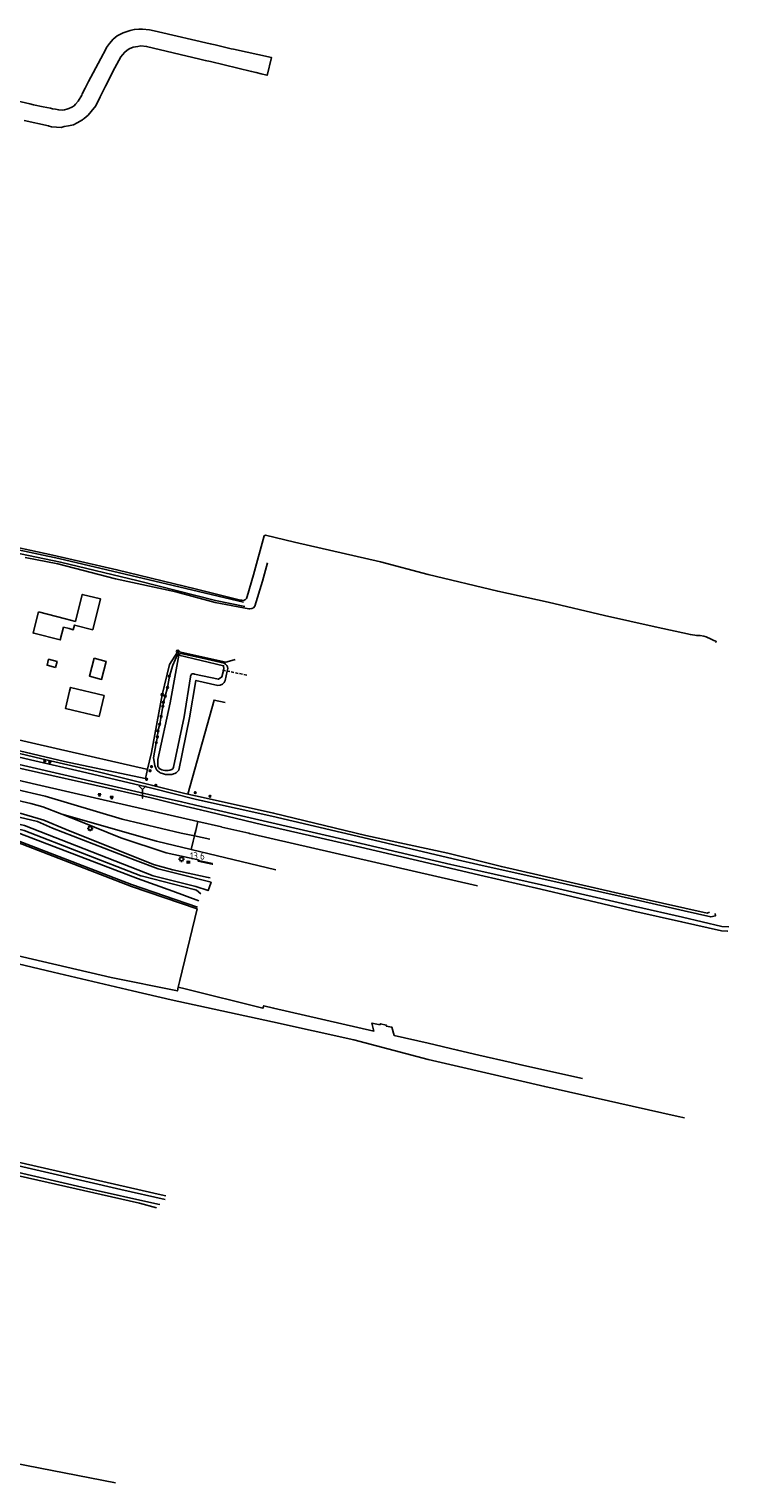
# Model space of a CAD drawing. Header units: metres. Extents: x 155581 to 157790, y 453982 to 460043.
# Tile 7 of 79: x 156862 to 157104, y 453982 to 454485. Entities that reach past the tile are written whole.
import ezdxf

# ---------------------------------------------------------------- set-up
doc = ezdxf.new("R2010")
doc.units = ezdxf.units.M
doc.header["$LTSCALE"] = 4
doc.linetypes.add('STIPPELFIJN', pattern=[0.375, 0.25, -0.125])
doc.layers.get('0').update_dxf_attribs({"linetype": 'CONTINUOUS'})
for name, color, linetype in [('G_BTD', 3, 'CONTINUOUS'), ('G_OTD', 32, 'CONTINUOUS'), ('G_OWT', 6, 'CONTINUOUS'), ('G_WGD', 7, 'CONTINUOUS'), ('G_WGI', 1, 'CONTINUOUS'), ('G_WTD', 5, 'CONTINUOUS'), ('LKWDUP', 5, 'CONTINUOUS'), ('PPALHM', 10, 'CONTINUOUS'), ('PVGO', 102, 'CONTINUOUS')]:
    doc.layers.add(name, color=color, linetype=linetype)
doc.layers.add('PBRD', color=7, linetype='CONTINUOUS', true_color=0xbd2877)
doc.layers.add('PPAL', color=7, linetype='CONTINUOUS', true_color=0xbd2877)
doc.styles.add('ISO', font='ISO')

# ---------------------------------------------------------------- blocks, each defined once
blk = doc.blocks.new('kilometerpaal')
at = {"color": 0}
for p, q in [((-0.44, 0.44), (0.44, -0.44)), ((-0.44, -0.44), (-0.44, 0.44)), ((0.44, 0.44), (-0.44, -0.44)), ((0.44, -0.44), (0.44, 0.44))]:
    blk.add_line(p, q, dxfattribs=at)
at = {"color": 0, "style": 'ISO'}
blk.add_attdef('KILOMETERPAAL', (0.59, 0.87), '', height=2.5, dxfattribs=at)
blk = doc.blocks.new('lichtmast')
at = {"color": 0}
for p, q in [((-0.6, 0), (-1, 0)), ((-0.71, 0.71), (-0.42, 0.42)), ((0, 0.6), (0, 1)), ((0.42, 0.42), (0.71, 0.71)), ((0.6, 0), (1, 0)), ((-0.42, -0.42), (-0.71, -0.71)), ((0, -0.6), (0, -1)), ((0.42, -0.42), (0.71, -0.71))]:
    blk.add_line(p, q, dxfattribs=at)
blk.add_circle((0, 0), 0.6, dxfattribs=at)
blk = doc.blocks.new('boom')
at = {"color": 0}
for radius in [0.315, 0.225, 0.135]:
    blk.add_circle((0, 0), radius, dxfattribs=at)
blk = doc.blocks.new('verkeersteller')
at = {"color": 0}
blk.add_circle((0, 0), 0.45, dxfattribs=at)
blk = doc.blocks.new('verkeersbord')
at = {"color": 0}
for p, q in [((0.5, 0.32), (-0.5, 0.32)), ((-0.5, 0.32), (0, -0.6)), ((0, -0.6), (0.5, 0.32))]:
    blk.add_line(p, q, dxfattribs=at)
blk = doc.blocks.new('verkeersbord-pl')
at = {"linetype": 'Continuous'}
blk.add_circle((0, 0), 0.03, dxfattribs=at)
blk = doc.blocks.new('wegwijzer')
at = {"color": 0}
for q in [(-0.42, 1.42), (0.42, 1.42), (0, 0)]:
    blk.add_line((0, 1), q, dxfattribs=at)

msp = doc.modelspace()

# ---------------------------------------------------------------- linework, layer by layer
at = {"layer": 'G_BTD', "linetype": 'Continuous', "transparency": 33554687}
for points in [[(156916.955, 454220.131), (156926.012, 454252.645), (156929.894, 454251.746)], [(156825.777, 454242.742), (156845.855, 454238.059), (156849.899, 454237.116), (156874.303, 454231.439), (156902.243, 454225.484), (156902.318, 454225.468), (156903.047, 454228.697)], [(156714.797, 454234.532), (156761.309, 454225.619), (156858.154, 454203.358), (156897.534, 454188.162), (156920.155, 454180.467)], [(156710.052, 454196.491), (156710.178, 454196.191), (156710.534, 454195.927), (156711.032, 454195.699), (156711.777, 454195.455), (156724.358, 454192.829), (156760.188, 454184.479), (156795.556, 454176.322), (156822.709, 454169.822), (156844.111, 454164.85), (156870.411, 454158.576), (156897.848, 454152.095), (156911.246, 454148.977), (156946.239, 454141.368), (156974.401, 454135.174), (157000, 454128.369), (157010.586, 454125.927), (157040.375, 454119.021), (157070.589, 454112.237), (157086.455, 454108.696), (157088.636, 454108.194)], [(156710.122, 454197.349), (156710.24, 454197.928), (156710.767, 454198.362), (156711.186, 454198.486), (156711.56, 454198.488), (156712.098, 454198.416), (156721.272, 454196.41), (156763.207, 454186.604), (156813.4, 454175.06), (156851.315, 454165.871), (156890.464, 454156.706), (156913.333, 454152.109), (156913.634, 454153.361)], [(156857.083, 453988.864), (156874.224, 453985.518), (156891.955, 453982.036)]]:
    msp.add_lwpolyline(points, dxfattribs=at)
at = {"layer": 'G_OTD', "linetype": 'Continuous', "transparency": 33554687}
for points in [[(156865.347, 454283.09), (156874.707, 454280.693), (156878.067, 454279.832), (156880.445, 454289.115), (156886.744, 454287.64), (156884.056, 454276.949), (156877.735, 454278.538), (156877.319, 454276.938), (156875.899, 454277.316), (156873.969, 454277.81), (156872.838, 454273.394), (156863.751, 454275.752), (156863.462, 454275.827), (156865.347, 454283.09)], [(156722.601, 454267.777), (156722.308, 454270.125), (156871.464, 454235.936), (156902.646, 454228.789), (156903.047, 454228.697)], [(156871.225, 454263.927), (156868.273, 454264.671), (156868.785, 454266.745), (156871.741, 454266.002), (156871.225, 454263.927)], [(156884.564, 454267.088), (156888.766, 454265.988), (156887.131, 454259.742), (156882.929, 454260.842), (156884.564, 454267.088)], [(156933.347, 454266.662), (156932.166, 454266.319), (156930.083, 454265.724), (156913.459, 454269.436), (156910.66, 454264.911), (156908.133, 454254.487), (156904.352, 454234.482), (156903.047, 454228.697)], [(156887.99, 454254.195), (156886.267, 454246.971), (156874.617, 454249.749), (156876.045, 454255.736), (156876.34, 454256.973), (156887.99, 454254.195)], [(156920.155, 454180.467), (156914.204, 454155.729), (156913.634, 454153.361)], [(156913.634, 454153.361), (156916.024, 454152.813), (156942.886, 454146.081), (156943.198, 454146.957), (156946.621, 454146.17), (156981.317, 454138.188), (156980.571, 454140.988), (156983.395, 454140.394), (156983.48, 454140.771), (156985.63, 454140.29), (156985.552, 454139.94), (156987.51, 454139.528), (156988.293, 454136.72), (157000, 454134.024), (157010.23, 454131.668), (157017.61, 454129.911), (157028.778, 454127.362), (157032.14, 454126.603), (157053.421, 454121.772)]]:
    msp.add_lwpolyline(points, dxfattribs=at)
at = {"layer": 'G_OWT', "linetype": 'Continuous', "transparency": 33554687}
for points in [[(157099.548, 454272.508), (157099.577, 454272.981), (157099.532, 454272.983), (157098.782, 454273.189), (157097.836, 454273.717), (157096.219, 454274.504), (157095.411, 454274.715), (157094.081, 454274.901), (157092.888, 454274.894), (157090.694, 454275.279), (157078.524, 454277.927), (157061.043, 454281.907), (157041.57, 454286.423), (157024.076, 454290.264), (157000, 454296.018), (156983.521, 454300.456), (156953.809, 454307.247), (156943.766, 454309.601), (156943.54, 454309.549), (156943.397, 454309.422), (156939.705, 454295.894), (156937.509, 454288.434), (156937.218, 454287.701), (156936.801, 454287.27), (156936.683, 454287.236), (156936.314, 454287.091), (156935.641, 454287.113), (156935.196, 454287.144), (156919.901, 454290.995), (156892.419, 454297.69), (156870.242, 454302.748), (156850.052, 454307.078)], [(156860.668, 454301.883), (156872.043, 454299.67), (156892.001, 454294.583), (156912.771, 454290.08), (156926.435, 454286.346), (156937.988, 454284.214), (156938.433, 454284.192), (156939.055, 454284.288), (156939.625, 454284.492), (156940.143, 454285.126), (156942.762, 454293.68), (156944.47, 454300.084)], [(156905.592, 454230.006), (156905.07, 454232.662), (156906.063, 454237.899), (156906.432, 454239.907), (156906.632, 454241.915), (156907.224, 454244.259), (156907.716, 454247.005), (156908.327, 454250.456), (156908.493, 454251.857), (156909.168, 454253.93), (156909.922, 454256.958), (156910.561, 454260.905), (156911.712, 454264.704), (156913.426, 454268.387), (156914.585, 454268.776), (156922.022, 454267.059), (156929.492, 454265.381)], [(156930.812, 454263.536), (156930.602, 454262.617), (156929.861, 454259.375)], [(156927.383, 454257.705), (156919.754, 454259.398), (156917.581, 454246.427), (156913.816, 454228.443)], [(156825.588, 454241.918), (156845.643, 454237.215), (156866.529, 454232.319), (156885.903, 454227.805), (156904.811, 454223.038), (156915.446, 454220.466), (156916.955, 454220.131)], [(156824.489, 454237.125), (156844.212, 454232.35), (156865.33, 454227.555), (156904.245, 454218.828), (156914.45, 454216.324), (156921.312, 454214.684), (156942.917, 454209.521), (156976.612, 454201.777), (157007.635, 454194.474), (157017.91, 454192.123), (157038.991, 454187.301), (157071.181, 454179.708), (157087.671, 454176.007), (157101.438, 454172.917), (157103.512, 454172.742), (157103.708, 454172.697)], [(156821.093, 454222.314), (156859.373, 454213.383), (156867.145, 454211.157), (156874.915, 454207.858), (156905.053, 454195.789), (156911.715, 454193.966), (156924.042, 454191.317), (156924.641, 454191.188)], [(156916.955, 454220.131), (156922.299, 454218.943), (156946.604, 454213.542), (156978.513, 454205.819), (157006.818, 454199.698), (157018.957, 454196.67), (157025.354, 454195.075), (157064.566, 454186.109), (157088.738, 454180.702), (157096.53, 454178.959), (157097.31, 454179.298)], [(156819.896, 454217.091), (156860.35, 454207.537), (156900.733, 454191.895), (156901.23, 454191.768), (156919.13, 454187.188), (156919.999, 454186.966), (156921.442, 454185.658)], [(156661.408, 454137.389), (156667.137, 454136.741), (156761.772, 454114.797), (156812.301, 454103.408), (156907.784, 454081.632), (156909.378, 454081.273)], [(156763.114, 454109.72), (156900.208, 454078.76), (156906.179, 454077.124)]]:
    msp.add_lwpolyline(points, dxfattribs=at)
for points in [[(156929.492, 454265.381, -0.2512424), (156930.812, 454263.536)], [(156929.861, 454259.375, -0.3317246), (156927.383, 454257.705)], [(156905.592, 454230.006, 0.0716742), (156905.976, 454228.804)], [(156906.496, 454228.141, -0.1056525), (156905.976, 454228.804)], [(156907.773, 454227.355, -0.0703394), (156906.496, 454228.141)], [(156909.291, 454226.923, -0.0670155), (156907.773, 454227.355)], [(156910.698, 454226.866, -0.0518847), (156909.291, 454226.923)], [(156912.052, 454227.096, -0.0531477), (156910.698, 454226.866)], [(156912.875, 454227.507, -0.0957708), (156912.052, 454227.096)], [(156913.816, 454228.443, -0.0655311), (156912.875, 454227.507)]]:
    msp.add_lwpolyline(points, format="xyb", dxfattribs=at)
at = {"layer": 'G_WGD', "linetype": 'Continuous', "transparency": 33554687}
for points in [[(156860.349, 454452.994), (156868.817, 454451.057), (156869.053, 454451.003), (156869.845, 454450.774), (156871.523, 454450.611), (156873.159, 454450.577), (156874.212, 454450.86), (156875.693, 454451.139), (156877.445, 454451.491), (156877.482, 454451.498), (156878.637, 454452.177), (156880.571, 454453.207), (156880.758, 454453.355), (156881.13, 454453.649), (156882.464, 454454.745), (156883.586, 454456.056), (156885.104, 454458.022), (156886.643, 454461.16), (156887.439, 454462.782), (156887.532, 454462.961), (156888.48, 454464.78), (156891.703, 454471.119), (156893.802, 454474.988), (156894.326, 454475.659), (156895.145, 454476.587), (156895.911, 454477.116), (156896.711, 454477.768), (156898.11, 454478.33), (156899.613, 454478.557), (156900.757, 454478.708), (156902.687, 454478.528), (156921.126, 454474.133), (156922.953, 454473.715), (156924.8, 454473.292), (156938.996, 454469.922), (156940.533, 454469.542), (156942.27, 454469.123), (156944.276, 454468.586), (156944.365, 454468.537), (156945.827, 454474.751), (156932.691, 454477.596), (156931.956, 454477.755), (156926.43, 454479.049), (156924.719, 454479.45), (156906.786, 454483.649), (156906.311, 454483.75), (156903.679, 454484.311), (156901.274, 454484.547), (156900.059, 454484.477), (156898.554, 454484.377), (156898.362, 454484.364), (156896.98, 454484.053), (156894.584, 454483.28), (156892.522, 454482.233), (156891.156, 454481.039), (156889.901, 454479.61), (156888.823, 454478.195), (156888.557, 454477.608), (156886.856, 454474.419), (156884.231, 454469.476), (156882.669, 454466.48), (156881.489, 454464.152), (156880.471, 454462.143), (156880.259, 454461.725), (156879.01, 454459.64), (156878.16, 454458.613), (156877.616, 454458.019), (156876.829, 454457.567), (156875.862, 454457.052), (156875.094, 454456.877), (156874.346, 454456.624), (156873.633, 454456.521), (156872.302, 454456.61), (156871.218, 454456.81), (156870.222, 454457.017), (156869.457, 454457.229), (156866.931, 454457.725), (156863.57, 454458.353), (156862.281, 454458.655), (156851.228, 454461.242)], [(156710.841, 454235.992), (156711.031, 454235.94), (156714.819, 454235.275), (156753.686, 454227.905), (156817.445, 454213.361), (156858.348, 454203.966), (156897.506, 454188.835), (156920.285, 454181.005)], [(156717.18, 454237.508), (156719.085, 454237.114), (156751.825, 454230.867), (156757.938, 454229.654), (156799.858, 454220.02), (156858.907, 454206.56), (156899.571, 454190.942), (156911.82, 454186.526), (156920.811, 454183.257)], [(156822.799, 454229.75), (156823.675, 454229.549), (156867.687, 454219.391), (156894.276, 454211.499)], [(156823.53, 454232.941), (156843.342, 454228.398), (156864.585, 454223.478), (156886.235, 454218.534), (156920.383, 454210.672)], [(156873.375, 454213.194), (156866.862, 454215.681), (156862.663, 454216.825), (156821.98, 454226.179)], [(156873.375, 454213.194), (156906.139, 454203.802), (156918.143, 454200.999)], [(156920.527, 454197.189), (156920.573, 454197.345), (156917.46, 454198.048), (156909.481, 454199.851), (156893.81, 454205.046), (156879.888, 454210.707), (156873.375, 454213.194)], [(156894.276, 454211.499), (156914.597, 454206.578)], [(156920.383, 454210.672), (156919.667, 454207.578)], [(156920.383, 454210.672), (156928.604, 454208.769), (156928.691, 454208.749), (156938.014, 454206.59), (156938.233, 454206.539), (157017.052, 454188.393)], [(156914.597, 454206.578), (156919.221, 454205.65)], [(156919.221, 454205.65), (156918.801, 454203.839)], [(156919.667, 454207.578), (156919.291, 454205.954), (156919.221, 454205.65)], [(156919.221, 454205.65), (156924.614, 454204.568)], [(156918.801, 454203.839), (156918.143, 454200.999)], [(156947.326, 454193.981), (156918.143, 454200.999)], [(156925.45, 454196.103), (156920.527, 454197.189)]]:
    msp.add_lwpolyline(points, dxfattribs=at)
at = {"layer": 'G_WGI', "linetype": 'Continuous', "transparency": 33554687}
msp.add_lwpolyline([(156920.527, 454197.189), (156920.518, 454196.979), (156925.404, 454195.908), (156925.484, 454195.889), (156925.563, 454195.87)], dxfattribs=at)
at = {"layer": 'G_WTD', "linetype": 'Continuous', "transparency": 33554687}
for points in [[(156719.176, 454336.02), (156740.94, 454330.925), (156781.614, 454321.069), (156814.15, 454313.156), (156847.884, 454305.457), (156872.964, 454300.257), (156899.748, 454293.834), (156926.543, 454287.042), (156936.694, 454284.962)], [(156936.219, 454286.413), (156911.865, 454292.206), (156872.318, 454301.607), (156830.67, 454310.4), (156769.489, 454325.042), (156720.698, 454336.693)], [(156919.26, 454261.63), (156927.534, 454259.835), (156928.697, 454260.604), (156929.27, 454262.885), (156929.402, 454263.412), (156929.331, 454264.473), (156913.877, 454268.09), (156910.891, 454251.635), (156906.594, 454232.074), (156906.527, 454229.791)], [(156912.048, 454229.426), (156915.637, 454246.843), (156917.913, 454260.605)], [(156825.273, 454240.544), (156845.326, 454235.957), (156864.039, 454231.653), (156880.117, 454227.916), (156904.458, 454222.152), (156919.533, 454218.357), (156922.033, 454217.798), (156945.998, 454212.439), (156977.421, 454205.117), (157008.728, 454197.693), (157018.685, 454195.489), (157041.039, 454190.54), (157073.469, 454183.199), (157088.525, 454179.766), (157097.756, 454177.661), (157099.408, 454178.083), (157099.302, 454178.898)], [(156824.731, 454238.18), (156844.544, 454233.569), (156904.984, 454219.625), (156914.785, 454217.456), (156921.589, 454215.878), (156976.846, 454203.037), (157007.929, 454195.842), (157018.232, 454193.522), (157039.274, 454188.784), (157071.683, 454181.327), (157088.021, 454177.548), (157101.599, 454174.407), (157104.032, 454174.211)], [(156820.792, 454220.999), (156864.959, 454210.685), (156870.139, 454208.337), (156898.779, 454197.249), (156906.698, 454194.254), (156914.478, 454192.384), (156923.605, 454190.008), (156924.971, 454189.652), (156924.288, 454187.735), (156923.943, 454186.767), (156919.674, 454188.179), (156919.208, 454188.333), (156904.986, 454191.85), (156883.739, 454200.147), (156860.452, 454209.241), (156820.252, 454218.644)], [(156657.754, 454135.948), (156657.654, 454135.622), (156657.619, 454135.444), (156657.771, 454135.241), (156658.705, 454134.573), (156659.567, 454134.152), (156686.859, 454128.078), (156710.372, 454122.746), (156731.623, 454117.907), (156761.914, 454111.229), (156782.951, 454106.654), (156808.761, 454100.989), (156822.465, 454097.472), (156855.002, 454090.15), (156881.834, 454083.932), (156906.598, 454078.359), (156907.228, 454078.218)], [(156657.754, 454135.948), (156657.793, 454136.074), (156657.942, 454136.377), (156658.269, 454136.52), (156659.429, 454136.757), (156660.244, 454136.797), (156661.444, 454136.52), (156676.121, 454133.116), (156714.516, 454124.027), (156741.336, 454118.082), (156774.714, 454110.215), (156795.157, 454105.575), (156823.854, 454099.619), (156853.446, 454092.751), (156893.827, 454083.403), (156909.112, 454079.987)]]:
    msp.add_lwpolyline(points, dxfattribs=at)
for points in [[(156917.913, 454260.605, -0.6197553), (156919.26, 454261.63)], [(156906.527, 454229.791, 0.0668762), (156907.057, 454229.018)], [(156907.057, 454229.018, 0.1095251), (156907.521, 454228.687)], [(156907.521, 454228.687, 0.0524256), (156908.456, 454228.402)], [(156909.619, 454228.285, -0.0438409), (156908.456, 454228.402)], [(156909.619, 454228.285, 0.0436407), (156910.765, 454228.373)], [(156910.765, 454228.373, 0.0715952), (156911.434, 454228.587)], [(156911.434, 454228.587, 0.122244), (156911.728, 454228.833)], [(156911.728, 454228.833, 0.0670413), (156912.048, 454229.426)]]:
    msp.add_lwpolyline(points, format="xyb", dxfattribs=at)
at = {"layer": 'LKWDUP', "linetype": 'STIPPELFIJN', "lineweight": -3, "transparency": 33554687}
msp.add_lwpolyline([(156937.319, 454261.269), (156928.507, 454263.038)], dxfattribs=at)

# ---------------------------------------------------------------- block references
at = {"layer": 'PBRD', "transparency": 33554687}
for p in [(156886.401, 454219.906), (156890.65, 454218.96)]:
    msp.add_blockref('verkeersbord', p, dxfattribs=at)
at = {"layer": 'PBRD', "transparency": 33554687, "xscale": 3, "yscale": 3, "zscale": 3}
msp.add_blockref('wegwijzer', (156901.313, 454218.711), dxfattribs=at)
at = {"layer": 'PPAL', "transparency": 33554687}
for name, p in [('verkeersteller', (156913.459, 454269.436)), ('verkeersteller', (156908.133, 454254.487)), ('verkeersbord-pl', (156886.401, 454219.906)), ('verkeersbord-pl', (156890.65, 454218.96)), ('verkeersbord-pl', (156901.313, 454218.711)), ('lichtmast', (156883.208, 454208.281)), ('lichtmast', (156914.769, 454197.621))]:
    msp.add_blockref(name, p, dxfattribs=at)
at = {"layer": 'PPALHM', "transparency": 33554687}
msp.add_blockref('kilometerpaal', (156917.127, 454196.608), dxfattribs=at).add_auto_attribs({'KILOMETERPAAL': '13,6'})
at = {"layer": 'PVGO', "transparency": 33554687}
for p in [(156910.561, 454260.905), (156909.922, 454256.958), (156908.327, 454250.456), (156908.493, 454251.857), (156909.168, 454253.93), (156907.716, 454247.005), (156906.432, 454239.907), (156906.632, 454241.915), (156907.224, 454244.259), (156906.063, 454237.899), (156867.49, 454231.6), (156869.227, 454231.188), (156904.409, 454229.601), (156902.692, 454225.238), (156903.888, 454228.192), (156905.874, 454223.134), (156919.538, 454220.62), (156924.625, 454219.366)]:
    msp.add_blockref('boom', p, dxfattribs=at)

doc.saveas('drawing.dxf')
